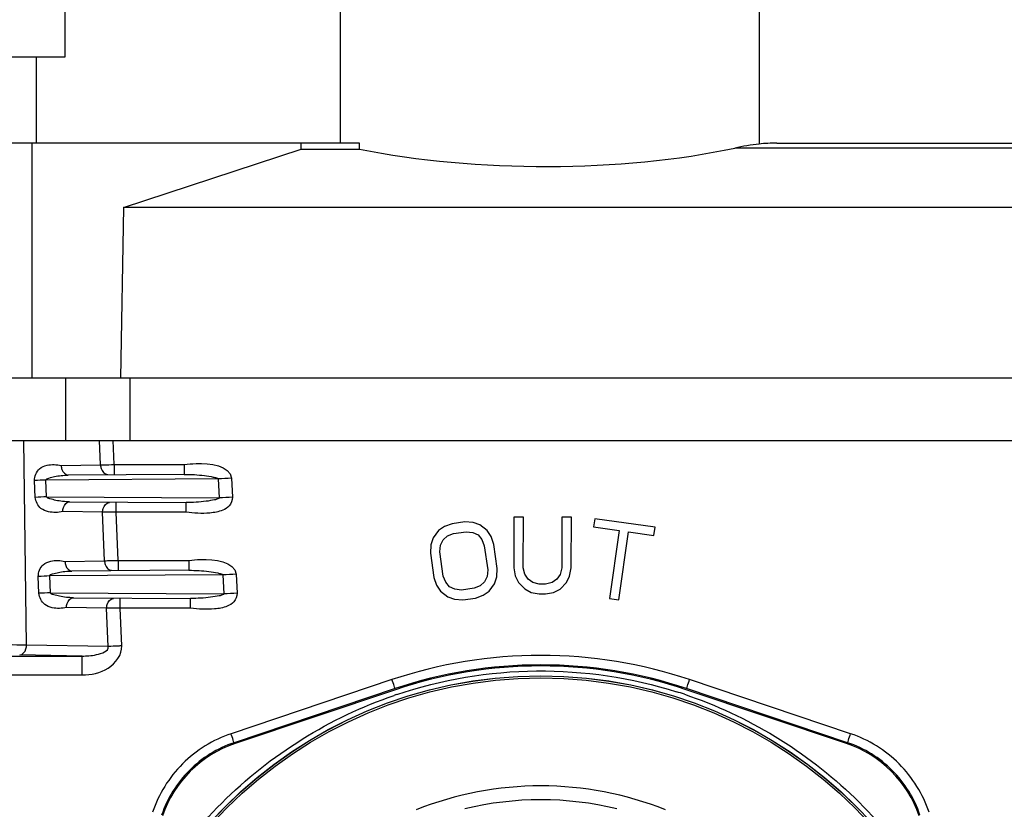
# Model space of a CAD drawing. Header units: millimetres. Extents: x 0 to 4000, y 0 to 3000.
# Tile 160 of 170: x 3119 to 3222, y 1652 to 1734. Entities that reach past the tile are written whole.
import ezdxf

# ---------------------------------------------------------------- set-up
doc = ezdxf.new("R2010")
doc.units = ezdxf.units.MM
doc.header["$LTSCALE"] = 219.99956
doc.layers.get('0').update_dxf_attribs({"linetype": 'CONTINUOUS'})

msp = doc.modelspace()

# ---------------------------------------------------------------- linework, layer by layer
at = {"color": 7, "linetype": 'CONTINUOUS'}
for p, q in [((3123.94, 1730.18), (3123.94, 1750.18)), ((3098.57, 1730.18), (3123.94, 1730.18)), ((3154.58, 1721.18), (3091.78, 1721.18)), ((3148.52, 1720.56), (3148.52, 1721.18)), ((3154.58, 1720.56), (3154.58, 1721.18)), ((3198.06, 1721.18), (3261.56, 1721.18)), ((3130.01, 1714.45), (3148.52, 1720.56)), ((3148.52, 1720.56), (3154.58, 1720.56)), ((3130.01, 1714.45), (3129.7, 1696.68)), ((3229.85, 1714.45), (3130.01, 1714.45)), ((3290.49, 1696.68), (3080.2, 1696.68)), ((3130.65, 1696.68), (3130.65, 1690.18)), ((3080.2, 1690.18), (3290.49, 1690.18)), ((3136.33, 1687.66), (3136.33, 1686.65)), ((3136.52, 1682.71), (3136.52, 1683.71)), ((3170.67, 1682.19), (3170.65, 1676.91)), ((3171.67, 1682.19), (3170.67, 1682.19)), ((3171.65, 1676.91), (3171.67, 1682.19)), ((3175.67, 1682.17), (3175.65, 1676.9)), ((3176.67, 1682.17), (3175.67, 1682.17)), ((3176.65, 1676.89), (3176.67, 1682.17)), ((3163.45, 1681.22), (3162.83, 1680.79)), ((3164.25, 1681.5), (3163.45, 1681.22)), ((3165.57, 1681.69), (3164.25, 1681.5)), ((3166.42, 1681.63), (3165.57, 1681.69)), ((3167.13, 1681.38), (3166.42, 1681.63)), ((3167.88, 1680.8), (3167.13, 1681.38)), ((3179.09, 1682.01), (3178.98, 1681.17)), ((3178.98, 1681.17), (3181.62, 1680.8)), ((3185.37, 1681.13), (3179.09, 1682.01)), ((3185.25, 1680.29), (3185.37, 1681.13)), ((3162.27, 1680.03), (3162.03, 1679.31)), ((3162.83, 1680.79), (3162.27, 1680.03)), ((3163.3, 1679.83), (3163.75, 1680.23)), ((3163.75, 1680.23), (3164.39, 1680.49)), ((3164.39, 1680.49), (3165.71, 1680.67)), ((3165.71, 1680.67), (3166.39, 1680.6)), ((3166.39, 1680.6), (3166.94, 1680.33)), ((3166.94, 1680.33), (3167.34, 1679.87)), ((3168.3, 1680.17), (3167.88, 1680.8)), ((3168.58, 1679.35), (3168.3, 1680.17)), ((3181.62, 1680.8), (3180.62, 1673.72)), ((3181.61, 1673.58), (3182.61, 1680.66)), ((3182.61, 1680.66), (3185.25, 1680.29)), ((3162.03, 1679.31), (3161.98, 1678.44)), ((3162.97, 1678.58), (3163.04, 1679.28)), ((3163.04, 1679.28), (3163.3, 1679.83)), ((3167.34, 1679.87), (3167.59, 1679.21)), ((3167.59, 1679.21), (3167.94, 1676.68)), ((3168.93, 1676.82), (3168.58, 1679.35)), ((3161.98, 1678.44), (3162.33, 1675.91)), ((3163.32, 1676.05), (3162.97, 1678.58)), ((3136.81, 1677.67), (3136.81, 1676.65)), ((3170.65, 1676.91), (3170.82, 1676.06)), ((3171.82, 1676.23), (3171.65, 1676.91)), ((3162.33, 1675.91), (3162.61, 1675.09)), ((3163.58, 1675.4), (3163.32, 1676.05)), ((3167.87, 1675.99), (3167.61, 1675.44)), ((3167.94, 1676.68), (3167.87, 1675.99)), ((3168.64, 1675.24), (3168.88, 1675.96)), ((3168.88, 1675.96), (3168.93, 1676.82)), ((3170.82, 1676.06), (3171.15, 1675.38)), ((3172.15, 1675.72), (3171.82, 1676.23)), ((3175.48, 1676.22), (3175.15, 1675.71)), ((3175.65, 1676.9), (3175.48, 1676.22)), ((3176.15, 1675.36), (3176.48, 1676.04)), ((3176.48, 1676.04), (3176.65, 1676.89)), ((3162.61, 1675.09), (3163.03, 1674.46)), ((3163.97, 1674.94), (3163.58, 1675.4)), ((3164.52, 1674.67), (3163.97, 1674.94)), ((3167.16, 1675.03), (3166.52, 1674.77)), ((3167.61, 1675.44), (3167.16, 1675.03)), ((3168.08, 1674.47), (3168.64, 1675.24)), ((3171.15, 1675.38), (3171.81, 1674.7)), ((3172.65, 1675.37), (3172.15, 1675.72)), ((3173.31, 1675.2), (3172.65, 1675.37)), ((3173.98, 1675.2), (3173.31, 1675.2)), ((3174.65, 1675.37), (3173.98, 1675.2)), ((3175.15, 1675.71), (3174.65, 1675.37)), ((3175.48, 1674.69), (3176.15, 1675.36)), ((3163.03, 1674.46), (3163.78, 1673.88)), ((3163.78, 1673.88), (3164.49, 1673.63)), ((3165.2, 1674.59), (3164.52, 1674.67)), ((3166.52, 1674.77), (3165.2, 1674.59)), ((3166.66, 1673.76), (3167.46, 1674.04)), ((3167.46, 1674.04), (3168.08, 1674.47)), ((3171.81, 1674.7), (3172.48, 1674.35)), ((3172.48, 1674.35), (3173.31, 1674.18)), ((3173.31, 1674.18), (3173.98, 1674.18)), ((3173.98, 1674.18), (3174.81, 1674.35)), ((3174.81, 1674.35), (3175.48, 1674.69)), ((3137, 1672.71), (3137, 1673.71)), ((3164.49, 1673.63), (3165.34, 1673.58)), ((3165.34, 1673.58), (3166.66, 1673.76)), ((3180.62, 1673.72), (3181.61, 1673.58)), ((3158.33, 1664.2), (3141.62, 1658.58)), ((3205.33, 1658.58), (3188.62, 1664.2))]:
    msp.add_line(p, q, dxfattribs=at)
at = {"color": 9, "linetype": 'CONTINUOUS'}
for p, q in [((3152.6, 1721.18), (3152.6, 1748.18)), ((3196.21, 1748.18), (3196.21, 1721.08)), ((3120.91, 1730.18), (3120.91, 1721.18)), ((3120.46, 1721.18), (3120.46, 1696.68)), ((3261.6, 1720.66), (3193.7, 1720.66)), ((3123.95, 1696.68), (3123.95, 1690.18)), ((3119.9, 1668.84), (3119.64, 1690.18)), ((3127.62, 1687.64), (3127.51, 1690.18)), ((3129.03, 1687.66), (3128.93, 1690.18)), ((3123.52, 1687.57), (3127.62, 1687.64)), ((3129.03, 1687.66), (3136.33, 1687.66)), ((3129.03, 1687.66), (3129.03, 1686.65)), ((3139.86, 1686.17), (3121.93, 1686.05)), ((3136.33, 1686.65), (3124.24, 1686.57)), ((3139.86, 1686.17), (3139.96, 1684.19)), ((3141.25, 1686.24), (3141.35, 1684.26)), ((3120.81, 1684.25), (3120.74, 1686)), ((3122, 1684.31), (3121.93, 1686.05)), ((3122, 1684.31), (3139.96, 1684.19)), ((3124.39, 1683.79), (3136.52, 1683.71)), ((3129.24, 1682.71), (3129.24, 1683.71)), ((3127.83, 1682.7), (3123.68, 1682.77)), ((3128.04, 1677.64), (3127.83, 1682.7)), ((3136.52, 1682.71), (3129.24, 1682.71)), ((3129.46, 1677.67), (3129.24, 1682.71)), ((3123.91, 1677.57), (3128.04, 1677.64)), ((3129.46, 1677.67), (3136.81, 1677.67)), ((3129.46, 1677.67), (3129.46, 1676.65)), ((3121.2, 1674.25), (3121.13, 1676)), ((3140.34, 1676.17), (3122.32, 1676.06)), ((3122.39, 1674.3), (3122.32, 1676.06)), ((3136.81, 1676.65), (3124.63, 1676.57)), ((3140.34, 1676.17), (3140.44, 1674.19)), ((3141.73, 1676.24), (3141.83, 1674.26)), ((3122.39, 1674.3), (3140.44, 1674.19)), ((3124.78, 1673.79), (3137, 1673.71)), ((3129.66, 1672.71), (3129.66, 1673.71)), ((3128.25, 1672.7), (3124.07, 1672.77)), ((3128.42, 1668.7), (3128.25, 1672.7)), ((3137, 1672.71), (3129.66, 1672.71)), ((3129.83, 1668.77), (3129.66, 1672.71)), ((3128.42, 1668.7), (3119.9, 1668.84)), ((3096.81, 1667.71), (3125.69, 1667.71)), ((3125.69, 1667.71), (3119.19, 1667.83)), ((3125.69, 1665.75), (3125.69, 1667.71)), ((3096.81, 1665.75), (3125.69, 1665.75)), ((3157.97, 1665.25), (3141.21, 1659.61)), ((3205.75, 1659.61), (3188.98, 1665.25)), ((3158.29, 1664.32), (3141.52, 1658.68)), ((3205.43, 1658.68), (3188.66, 1664.32))]:
    msp.add_line(p, q, dxfattribs=at)
at = {"color": 7, "linetype": 'CONTINUOUS'}
for radius in [46.47, 46.46]:
    msp.add_circle((3173.48, 1619.18), radius, dxfattribs=at)
at = {"color": 9, "linetype": 'CONTINUOUS'}
msp.add_circle((3173.48, 1619.18), 46.25, dxfattribs=at)
for centre, radius, start, end in [((3151.73, 1467.21), 219.28, 92.7392, 93.1031), ((3127.68, 1553.39), 132.79, 92.4803, 92.995), ((3127.75, 1551.64), 132.79, 92.4803, 92.995), ((3151.83, 1465.23), 219.28, 92.7392, 93.1031), ((3128.07, 1543.39), 132.79, 92.4803, 92.995), ((3152.21, 1457.21), 219.28, 92.7392, 93.1031), ((3128.13, 1541.64), 132.79, 92.4803, 92.995), ((3152.31, 1455.23), 219.28, 92.7392, 93.1031), ((3173.47, 1619.19), 46.97, 108.6127, 108.9558), ((3173.48, 1619.18), 46.99, 71.4298, 72.4826), ((3173.48, 1619.18), 35, 68.2074, 111.7926), ((3173.48, 1619.18), 33.55, 76.3684, 103.6316)]:
    msp.add_arc(centre, radius, start, end, dxfattribs=at)
at = {"color": 7, "linetype": 'CONTINUOUS'}
for centre, major_axis, ratio, start_param, end_param in [((3198.06, 1711.18), (13.06, 0), 0.765407, 1.570796, 1.712921), ((3173.46, 1731.12), (37.01, -0.19), 0.334557, -2.104476, -0.990544), ((3173.48, 1619.18), (0, 47.5), 1, -0.324534, 0.324534), ((3145.45, 1647.2), (-6.07, 10.36), 0.999507, -0.205887, 0.715498), ((3201.5, 1647.2), (6.07, 10.36), 0.999507, -0.715498, 0.205887)]:
    msp.add_ellipse(centre, major_axis=major_axis, ratio=ratio, start_param=start_param, end_param=end_param, dxfattribs=at)
msp.add_open_spline([(3196.21, 1721.08), (3195.37, 1720.99), (3194.53, 1720.84), (3193.7, 1720.66)], degree=3, dxfattribs=at)
at = {"color": 9, "linetype": 'CONTINUOUS'}
for points, knots in [([(3120.74, 1686), (3120.73, 1686.44), (3121.05, 1687.25), (3122.23, 1687.72), (3123.04, 1687.68), (3123.52, 1687.57)], [0, 0, 0, 0, 0.361421, 0.596839, 1, 1, 1, 1]), ([(3127.62, 1687.64), (3127.72, 1687.64), (3128.19, 1687.65), (3128.66, 1687.66), (3129.03, 1687.66)], [0, 0, 0, 0, 0.214241, 1, 1, 1, 1]), ([(3127.62, 1687.64), (3127.62, 1687.51), (3127.67, 1687.1), (3128.04, 1686.65), (3128.34, 1686.64)], [0, 0, 0, 0, 0.298911, 1, 1, 1, 1]), ([(3136.33, 1687.66), (3136.74, 1687.72), (3138.35, 1687.9), (3141.1, 1687.57), (3141.25, 1686.24)], [0, 0, 0, 0, 0.234784, 1, 1, 1, 1]), ([(3121.93, 1686.05), (3121.92, 1686.17), (3122.37, 1686.3), (3123.03, 1686.49), (3123.77, 1686.56), (3124.24, 1686.57)], [0, 0, 0, 0, 0.150256, 0.409419, 1, 1, 1, 1]), ([(3136.33, 1686.65), (3136.69, 1686.65), (3137.39, 1686.63), (3138.39, 1686.53), (3139.18, 1686.42), (3139.62, 1686.3), (3139.84, 1686.23), (3139.86, 1686.17)], [0, 0, 0, 0, 0.297248, 0.584252, 0.842307, 0.944045, 1, 1, 1, 1]), ([(3123.68, 1682.77), (3123.2, 1682.66), (3122.39, 1682.64), (3121.22, 1683.07), (3120.85, 1683.82), (3120.81, 1684.25)], [0, 0, 0, 0, 0.407392, 0.644338, 1, 1, 1, 1]), ([(3124.39, 1683.79), (3123.91, 1683.79), (3123.18, 1683.86), (3122.46, 1684.07), (3122.03, 1684.18), (3122, 1684.31)], [0, 0, 0, 0, 0.579306, 0.838087, 1, 1, 1, 1]), ([(3141.35, 1684.26), (3141.36, 1683.94), (3141.12, 1683.32), (3140.18, 1682.78), (3138.63, 1682.52), (3137.34, 1682.59), (3136.52, 1682.71)], [0, 0, 0, 0, 0.171553, 0.315475, 0.558573, 1, 1, 1, 1]), ([(3139.96, 1684.19), (3139.97, 1684.14), (3139.75, 1684.04), (3139.35, 1683.95), (3138.55, 1683.82), (3137.57, 1683.73), (3136.87, 1683.71), (3136.52, 1683.71)], [0, 0, 0, 0, 0.047755, 0.146642, 0.405839, 0.697309, 1, 1, 1, 1]), ([(3127.83, 1682.7), (3127.83, 1682.83), (3127.87, 1683.25), (3128.23, 1683.71), (3128.53, 1683.72)], [0, 0, 0, 0, 0.299044, 1, 1, 1, 1]), ([(3129.24, 1682.71), (3129.11, 1682.71), (3128.64, 1682.71), (3128.17, 1682.7), (3127.83, 1682.7)], [0, 0, 0, 0, 0.275819, 1, 1, 1, 1]), ([(3121.13, 1676), (3121.12, 1676.44), (3121.43, 1677.25), (3122.62, 1677.72), (3123.43, 1677.68), (3123.91, 1677.57)], [0, 0, 0, 0, 0.361421, 0.596839, 1, 1, 1, 1]), ([(3128.04, 1677.64), (3128.14, 1677.65), (3128.61, 1677.66), (3129.08, 1677.66), (3129.46, 1677.67)], [0, 0, 0, 0, 0.214241, 1, 1, 1, 1]), ([(3128.04, 1677.64), (3128.04, 1677.51), (3128.09, 1677.1), (3128.46, 1676.65), (3128.76, 1676.65)], [0, 0, 0, 0, 0.298911, 1, 1, 1, 1]), ([(3136.81, 1677.67), (3137.22, 1677.73), (3138.82, 1677.9), (3141.58, 1677.57), (3141.73, 1676.24)], [0, 0, 0, 0, 0.23479, 1, 1, 1, 1]), ([(3122.32, 1676.06), (3122.31, 1676.18), (3122.76, 1676.31), (3123.42, 1676.49), (3124.16, 1676.57), (3124.63, 1676.57)], [0, 0, 0, 0, 0.150256, 0.409419, 1, 1, 1, 1]), ([(3136.81, 1676.65), (3137.17, 1676.65), (3137.87, 1676.63), (3138.86, 1676.54), (3139.66, 1676.42), (3140.1, 1676.3), (3140.32, 1676.24), (3140.34, 1676.17)], [0, 0, 0, 0, 0.297254, 0.584264, 0.842322, 0.944068, 1, 1, 1, 1]), ([(3124.07, 1672.77), (3123.59, 1672.66), (3122.78, 1672.63), (3121.61, 1673.07), (3121.23, 1673.82), (3121.2, 1674.25)], [0, 0, 0, 0, 0.407392, 0.644338, 1, 1, 1, 1]), ([(3124.78, 1673.79), (3124.3, 1673.79), (3123.57, 1673.86), (3122.85, 1674.07), (3122.42, 1674.17), (3122.39, 1674.3)], [0, 0, 0, 0, 0.579306, 0.838087, 1, 1, 1, 1]), ([(3141.83, 1674.26), (3141.84, 1673.94), (3141.6, 1673.32), (3140.66, 1672.78), (3139.11, 1672.52), (3137.82, 1672.59), (3137, 1672.71)], [0, 0, 0, 0, 0.171553, 0.315475, 0.558573, 1, 1, 1, 1]), ([(3140.44, 1674.19), (3140.45, 1674.13), (3140.23, 1674.04), (3139.83, 1673.95), (3139.03, 1673.81), (3138.05, 1673.73), (3137.35, 1673.71), (3137, 1673.71)], [0, 0, 0, 0, 0.047755, 0.146642, 0.405839, 0.697309, 1, 1, 1, 1]), ([(3128.25, 1672.7), (3128.25, 1672.83), (3128.29, 1673.25), (3128.65, 1673.71), (3128.95, 1673.71)], [0, 0, 0, 0, 0.299044, 1, 1, 1, 1]), ([(3129.66, 1672.71), (3129.53, 1672.71), (3129.06, 1672.7), (3128.59, 1672.7), (3128.25, 1672.7)], [0, 0, 0, 0, 0.275819, 1, 1, 1, 1]), ([(3119.9, 1668.84), (3118.58, 1668.87), (3112.81, 1668.92), (3107.04, 1668.92), (3102.6, 1668.84)], [0, 0, 0, 0, 0.22951, 1, 1, 1, 1]), ([(3119.19, 1667.83), (3119.5, 1667.83), (3119.86, 1668.29), (3119.9, 1668.72), (3119.9, 1668.84)], [0, 0, 0, 0, 0.700956, 1, 1, 1, 1]), ([(3125.69, 1665.75), (3126.63, 1665.75), (3128.51, 1666.07), (3129.87, 1667.86), (3129.83, 1668.77)], [0, 0, 0, 0, 0.508885, 1, 1, 1, 1]), ([(3129.83, 1668.77), (3129.7, 1668.76), (3129.23, 1668.74), (3128.76, 1668.72), (3128.42, 1668.7)], [0, 0, 0, 0, 0.275797, 1, 1, 1, 1]), ([(3125.69, 1667.71), (3126.19, 1667.71), (3127.03, 1667.75), (3128.47, 1668.2), (3128.42, 1668.7)], [0, 0, 0, 0, 0.503436, 1, 1, 1, 1]), ([(3188.98, 1665.25), (3184.02, 1666.92), (3173.48, 1668.62), (3162.93, 1666.92), (3157.97, 1665.25)], [0, 0, 0, 0, 0.500108, 1, 1, 1, 1]), ([(3188.66, 1664.32), (3183.8, 1665.95), (3173.48, 1667.62), (3163.15, 1665.95), (3158.29, 1664.32)], [0, 0, 0, 0, 0.500108, 1, 1, 1, 1]), ([(3158.48, 1663.7), (3163.14, 1665.27), (3173.02, 1666.95), (3182.93, 1665.46), (3187.62, 1663.98)], [0, 0, 0, 0, 0.5, 1, 1, 1, 1]), ([(3158.29, 1664.32), (3158.23, 1664.4), (3158.18, 1664.73), (3158.05, 1665.03), (3157.97, 1665.25)], [0, 0, 0, 0, 0.29797, 1, 1, 1, 1]), ([(3188.66, 1664.32), (3188.72, 1664.4), (3188.77, 1664.73), (3188.91, 1665.03), (3188.98, 1665.25)], [0, 0, 0, 0, 0.297969, 1, 1, 1, 1]), ([(3129.02, 1634.4), (3131.31, 1641.09), (3139.05, 1653.57), (3151.53, 1661.32), (3158.21, 1663.61)], [0, 0, 0, 0, 0.499984, 1, 1, 1, 1]), ([(3188.44, 1663.72), (3195, 1661.51), (3207.28, 1654.08), (3215.11, 1642.05), (3217.52, 1635.57)], [0, 0, 0, 0, 0.500016, 1, 1, 1, 1]), ([(3141.21, 1659.61), (3139.33, 1658.98), (3135.82, 1656.81), (3133.66, 1653.31), (3133.03, 1651.43)], [0, 0, 0, 0, 0.500017, 1, 1, 1, 1]), ([(3141.52, 1658.68), (3141.47, 1658.75), (3141.41, 1659.09), (3141.28, 1659.39), (3141.21, 1659.61)], [0, 0, 0, 0, 0.297968, 1, 1, 1, 1]), ([(3205.43, 1658.68), (3205.49, 1658.75), (3205.54, 1659.09), (3205.67, 1659.39), (3205.75, 1659.61)], [0, 0, 0, 0, 0.29797, 1, 1, 1, 1]), ([(3213.92, 1651.43), (3213.29, 1653.31), (3211.13, 1656.81), (3207.62, 1658.98), (3205.75, 1659.61)], [0, 0, 0, 0, 0.499987, 1, 1, 1, 1]), ([(3141.52, 1658.68), (3139.79, 1658.09), (3136.56, 1656.1), (3134.56, 1652.86), (3133.98, 1651.13)], [0, 0, 0, 0, 0.500022, 1, 1, 1, 1]), ([(3212.97, 1651.13), (3212.39, 1652.86), (3210.4, 1656.1), (3207.16, 1658.09), (3205.43, 1658.68)], [0, 0, 0, 0, 0.499982, 1, 1, 1, 1])]:
    msp.add_open_spline(points, degree=3, knots=knots, dxfattribs=at)
at = {"color": 7, "linetype": 'CONTINUOUS'}
for points, knots in [([(3123.52, 1687.57), (3123.53, 1687.43), (3123.57, 1687.01), (3123.95, 1686.58), (3124.24, 1686.57)], [0, 0, 0, 0, 0.322628, 1, 1, 1, 1]), ([(3123.68, 1682.77), (3123.68, 1682.91), (3123.72, 1683.34), (3124.1, 1683.78), (3124.39, 1683.79)], [0, 0, 0, 0, 0.32401, 1, 1, 1, 1]), ([(3123.91, 1677.57), (3123.92, 1677.43), (3123.96, 1677.01), (3124.34, 1676.58), (3124.63, 1676.57)], [0, 0, 0, 0, 0.322628, 1, 1, 1, 1]), ([(3124.07, 1672.77), (3124.07, 1672.91), (3124.11, 1673.34), (3124.48, 1673.78), (3124.78, 1673.79)], [0, 0, 0, 0, 0.32401, 1, 1, 1, 1])]:
    msp.add_open_spline(points, degree=3, knots=knots, dxfattribs=at)

doc.saveas('drawing.dxf')
